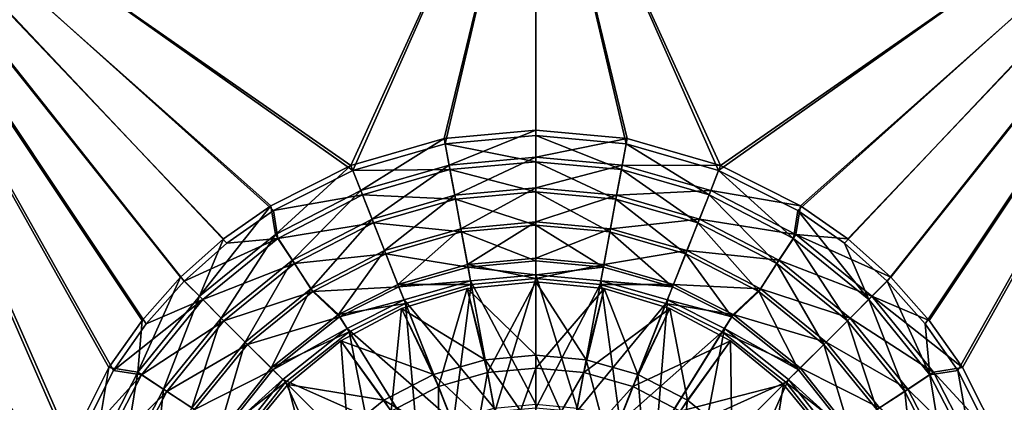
# Model space of a CAD drawing. Header units: metres. Extents: x 0 to 804, y -808 to 0.
# Tile 50 of 123: x 255 to 536, y -378 to -269. Entities that reach past the tile are written whole.
import ezdxf

# ---------------------------------------------------------------- set-up
doc = ezdxf.new("R2010")
doc.units = ezdxf.units.M

msp = doc.modelspace()

# ---------------------------------------------------------------- linework, layer by layer
at = {"layer": 'None012311'}
for points in [[(377.245544, -607.575745, 106.417328), (366.514679, -612.976318, 106.323059), (76.834984, -120.582596, 114.917824)], [(366.514679, -612.976318, 106.323059), (354.430603, -622.559387, 106.155792), (76.834984, -120.582596, 114.917824)], [(76.834984, -120.582596, 114.917824), (354.430603, -622.559387, 106.155792), (82.481255, -680.857727, 105.138191)], [(76.834984, -120.582596, 114.917824), (727.197449, -120.582596, 114.917824), (402.01651, -602.851624, 106.499786)], [(402.01651, -602.851624, 106.499786), (389.77063, -603.975037, 106.480179), (76.834984, -120.582596, 114.917824)], [(389.77063, -603.975037, 106.480179), (377.245544, -607.575745, 106.417328), (76.834984, -120.582596, 114.917824)], [(78.546486, -118.575203, 117.953323), (402.01651, -605.043579, 109.461983), (725.485901, -118.575211, 117.953323)], [(84.22982, -682.522278, 108.109589), (355.943726, -624.124634, 109.128922), (78.546486, -118.575203, 117.953323)], [(355.943726, -624.124634, 109.128922), (367.6427, -614.846802, 109.290871), (78.546486, -118.575203, 117.953323)], [(78.546486, -118.575203, 117.953323), (367.6427, -614.846802, 109.290871), (378.033203, -609.617432, 109.382149)], [(378.033203, -609.617432, 109.382149), (390.160004, -606.131226, 109.443001), (78.546486, -118.575203, 117.953323)], [(390.160004, -606.131226, 109.443001), (402.01651, -605.043579, 109.461983), (78.546486, -118.575203, 117.953323)], [(725.485901, -118.575211, 117.953323), (402.01651, -605.043579, 109.461983), (413.873016, -606.131226, 109.443001)], [(727.197449, -120.582596, 114.917824), (414.26239, -603.975037, 106.480179), (402.01651, -602.851624, 106.499786)], [(413.873016, -606.131226, 109.443001), (425.999847, -609.617432, 109.382149), (725.485901, -118.575211, 117.953323)], [(426.787506, -607.575745, 106.417328), (414.26239, -603.975037, 106.480179), (727.197449, -120.582596, 114.917824)], [(425.999847, -609.617432, 109.382149), (436.39032, -614.846802, 109.290871), (725.485901, -118.575211, 117.953323)], [(727.197449, -120.582596, 114.917824), (437.518372, -612.976318, 106.323059), (426.787506, -607.575745, 106.417328)], [(436.39032, -614.846802, 109.290871), (448.089294, -624.124634, 109.128922), (725.485901, -118.575211, 117.953323)], [(449.602417, -622.559387, 106.155792), (437.518372, -612.976318, 106.323059), (727.197449, -120.582596, 114.917824)], [(725.485901, -118.575211, 117.953323), (448.089294, -624.124634, 109.128922), (719.802612, -682.522278, 108.109589)], [(721.551147, -680.857727, 105.138191), (449.602417, -622.559387, 106.155792), (727.197449, -120.582596, 114.917824)]]:
    msp.add_3dface(points, dxfattribs=at)
at = {"layer": 'None012312'}
for points in [[(313.940186, -332.992767, 2170), (327.26709, -323.616211, 2170), (183.243256, -194.333832, 2170)], [(327.26709, -323.616211, 2170), (349.835175, -312.256042, 2170), (183.243256, -194.333832, 2170)], [(183.243256, -194.333832, 2170), (349.835175, -312.256042, 2170), (402.016327, -194.333832, 2170)], [(183.243256, -631.100647, 2170), (260.299774, -444.059662, 2170), (183.243256, -194.333832, 2170)], [(260.299774, -444.059662, 2170), (262.652039, -418.302734, 2170), (183.243256, -194.333832, 2170)], [(183.243256, -194.333832, 2170), (262.652039, -418.302734, 2170), (270.22525, -391.913361, 2170)], [(270.22525, -391.913361, 2170), (281.586884, -369.314453, 2170), (183.243256, -194.333832, 2170)], [(281.586884, -369.314453, 2170), (290.949402, -355.994965, 2170), (183.243256, -194.333832, 2170)], [(183.243256, -194.333832, 2170), (290.949402, -355.994965, 2170), (301.777771, -343.837189, 2170)], [(301.777771, -343.837189, 2170), (313.940186, -332.992767, 2170), (183.243256, -194.333832, 2170)], [(268.822021, -391.287018, 2167.144043), (261.156219, -417.9487, 2167.144043), (183.243256, -195.279739, 2167.144043)], [(261.156219, -417.9487, 2167.144043), (258.764526, -444.016083, 2167.144043), (183.243256, -195.279739, 2167.144043)], [(183.243256, -195.279739, 2167.144043), (258.764526, -444.016083, 2167.144043), (183.243256, -630.385498, 2167.144043)], [(402.016327, -195.279739, 2167.144043), (349.287262, -310.821747, 2167.144043), (183.243256, -195.279739, 2167.144043)], [(349.287262, -310.821747, 2167.144043), (326.474701, -322.301056, 2167.144043), (183.243256, -195.279739, 2167.144043)], [(183.243256, -195.279739, 2167.144043), (326.474701, -322.301056, 2167.144043), (313.010773, -331.770386, 2167.144043)], [(313.010773, -331.770386, 2167.144043), (300.722015, -342.721741, 2167.144043), (183.243256, -195.279739, 2167.144043)], [(300.722015, -342.721741, 2167.144043), (289.77066, -355.010529, 2167.144043), (183.243256, -195.279739, 2167.144043)], [(183.243256, -195.279739, 2167.144043), (289.77066, -355.010529, 2167.144043), (280.3013, -368.474457, 2167.144043)], [(280.3013, -368.474457, 2167.144043), (268.822021, -391.287018, 2167.144043), (183.243256, -195.279739, 2167.144043)], [(375.948975, -303.155945, 2167.144043), (349.287262, -310.821747, 2167.144043), (402.016327, -195.279739, 2167.144043)], [(349.835175, -312.256042, 2170), (376.220093, -304.667114, 2170), (402.016327, -194.333832, 2170)], [(402.016327, -300.764252, 2167.144043), (375.948975, -303.155945, 2167.144043), (402.016327, -195.279739, 2167.144043)], [(402.016327, -194.333832, 2170), (376.220093, -304.667114, 2170), (402.016327, -302.29953, 2170)], [(402.016327, -302.29953, 2170), (427.812561, -304.667114, 2170), (402.016327, -194.333832, 2170)], [(427.812561, -304.667114, 2170), (454.197479, -312.256042, 2170), (402.016327, -194.333832, 2170)], [(402.016327, -194.333832, 2170), (454.197479, -312.256042, 2170), (620.789429, -194.333832, 2170)], [(620.789429, -195.279739, 2167.144043), (454.745392, -310.821747, 2167.144043), (402.016327, -195.279739, 2167.144043)], [(454.745392, -310.821747, 2167.144043), (428.08371, -303.155945, 2167.144043), (402.016327, -195.279739, 2167.144043)], [(402.016327, -195.279739, 2167.144043), (428.08371, -303.155945, 2167.144043), (402.016327, -300.764252, 2167.144043)], [(454.197479, -312.256042, 2170), (476.765594, -323.616211, 2170), (620.789429, -194.333832, 2170)], [(477.557953, -322.301056, 2167.144043), (454.745392, -310.821747, 2167.144043), (620.789429, -195.279739, 2167.144043)], [(620.789429, -194.333832, 2170), (476.765594, -323.616211, 2170), (490.092468, -332.992767, 2170)], [(491.021881, -331.770386, 2167.144043), (477.557953, -322.301056, 2167.144043), (620.789429, -195.279739, 2167.144043)], [(490.092468, -332.992767, 2170), (502.254913, -343.837189, 2170), (620.789429, -194.333832, 2170)], [(503.310669, -342.721741, 2167.144043), (491.021881, -331.770386, 2167.144043), (620.789429, -195.279739, 2167.144043)], [(502.254913, -343.837189, 2170), (513.083252, -355.994965, 2170), (620.789429, -194.333832, 2170)], [(620.789429, -195.279739, 2167.144043), (514.262024, -355.010529, 2167.144043), (503.310669, -342.721741, 2167.144043)], [(620.789429, -194.333832, 2170), (513.083252, -355.994965, 2170), (522.445801, -369.314453, 2170)], [(523.731384, -368.474457, 2167.144043), (514.262024, -355.010529, 2167.144043), (620.789429, -195.279739, 2167.144043)], [(522.445801, -369.314453, 2170), (533.807434, -391.913361, 2170), (620.789429, -194.333832, 2170)], [(535.210632, -391.287018, 2167.144043), (523.731384, -368.474457, 2167.144043), (620.789429, -195.279739, 2167.144043)], [(533.807434, -391.913361, 2170), (541.380615, -418.302734, 2170), (620.789429, -194.333832, 2170)], [(620.789429, -195.279739, 2167.144043), (542.876465, -417.9487, 2167.144043), (535.210632, -391.287018, 2167.144043)], [(352.109924, -317.955048, 2158.309082), (349.287262, -310.821747, 2167.144043), (375.948975, -303.155945, 2167.144043)], [(377.345703, -310.699188, 2158.309082), (352.109924, -317.955048, 2158.309082), (375.948975, -303.155945, 2167.144043)], [(375.948975, -303.155945, 2167.144043), (402.016327, -300.764252, 2167.144043), (377.345703, -310.699188, 2158.309082)], [(402.016327, -302.29953, 2170), (376.220093, -304.667114, 2170), (402.016327, -309.725952, 2161.19458)], [(402.016327, -300.764252, 2167.144043), (402.016327, -308.43573, 2158.309082), (377.345703, -310.699188, 2158.309082)], [(402.016327, -300.764252, 2167.144043), (428.08371, -303.155945, 2167.144043), (402.016327, -308.43573, 2158.309082)], [(427.812561, -304.667114, 2170), (402.016327, -302.29953, 2170), (426.459991, -311.969299, 2161.19458)], [(402.016327, -302.29953, 2170), (402.016327, -309.725952, 2161.19458), (426.459991, -311.969299, 2161.19458)], [(428.08371, -303.155945, 2167.144043), (426.686951, -310.699188, 2158.309082), (402.016327, -308.43573, 2158.309082)], [(428.08371, -303.155945, 2167.144043), (454.745392, -310.821747, 2167.144043), (426.686951, -310.699188, 2158.309082)], [(376.220093, -304.667114, 2170), (349.835175, -312.256042, 2170), (377.572693, -311.969299, 2161.19458)], [(376.220093, -304.667114, 2170), (377.572693, -311.969299, 2161.19458), (402.016327, -309.725952, 2161.19458)], [(426.459991, -311.969299, 2161.19458), (451.464111, -319.161133, 2161.19458), (427.812561, -304.667114, 2170)], [(451.464111, -319.161133, 2161.19458), (454.197479, -312.256042, 2170), (427.812561, -304.667114, 2170)], [(377.345703, -310.699188, 2158.309082), (402.016327, -308.43573, 2158.309082), (378.940765, -319.318573, 2150.335449)], [(402.016327, -308.43573, 2158.309082), (402.016327, -317.201447, 2150.335449), (378.940765, -319.318573, 2150.335449)], [(402.016327, -308.43573, 2158.309082), (426.686951, -310.699188, 2158.309082), (402.016327, -317.201447, 2150.335449)], [(327.825439, -330.535919, 2158.309082), (326.474701, -322.301056, 2167.144043), (349.287262, -310.821747, 2167.144043)], [(352.109924, -317.955048, 2158.309082), (327.825439, -330.535919, 2158.309082), (349.287262, -310.821747, 2167.144043)], [(355.336548, -326.105316, 2150.335449), (352.109924, -317.955048, 2158.309082), (377.345703, -310.699188, 2158.309082)], [(378.940765, -319.318573, 2150.335449), (355.336548, -326.105316, 2150.335449), (377.345703, -310.699188, 2158.309082)], [(402.016327, -309.725952, 2161.19458), (377.572693, -311.969299, 2161.19458), (402.016327, -318.302704, 2153.199219)], [(426.459991, -311.969299, 2161.19458), (402.016327, -309.725952, 2161.19458), (424.898834, -320.402802, 2153.199219)], [(402.016327, -309.725952, 2161.19458), (402.016327, -318.302704, 2153.199219), (424.898834, -320.402802, 2153.199219)], [(426.686951, -310.699188, 2158.309082), (425.091919, -319.318573, 2150.335449), (402.016327, -317.201447, 2150.335449)], [(426.686951, -310.699188, 2158.309082), (451.92276, -317.955048, 2158.309082), (425.091919, -319.318573, 2150.335449)], [(454.745392, -310.821747, 2167.144043), (451.92276, -317.955048, 2158.309082), (426.686951, -310.699188, 2158.309082)], [(454.745392, -310.821747, 2167.144043), (477.557953, -322.301056, 2167.144043), (451.92276, -317.955048, 2158.309082)], [(349.835175, -312.256042, 2170), (327.26709, -323.616211, 2170), (352.568573, -319.161133, 2161.19458)], [(349.835175, -312.256042, 2170), (352.568573, -319.161133, 2161.19458), (377.572693, -311.969299, 2161.19458)], [(377.572693, -311.969299, 2161.19458), (352.568573, -319.161133, 2161.19458), (379.13385, -320.402802, 2153.199219)], [(377.572693, -311.969299, 2161.19458), (379.13385, -320.402802, 2153.199219), (402.016327, -318.302704, 2153.199219)], [(424.898834, -320.402802, 2153.199219), (448.306, -327.135284, 2153.199219), (426.459991, -311.969299, 2161.19458)], [(448.306, -327.135284, 2153.199219), (451.464111, -319.161133, 2161.19458), (426.459991, -311.969299, 2161.19458)], [(451.464111, -319.161133, 2161.19458), (475.524963, -331.631378, 2161.19458), (454.197479, -312.256042, 2170)], [(475.524963, -331.631378, 2161.19458), (476.765594, -323.616211, 2170), (454.197479, -312.256042, 2170)], [(378.940765, -319.318573, 2150.335449), (402.016327, -317.201447, 2150.335449), (380.703827, -328.846008, 2143.397461)], [(402.016327, -317.201447, 2150.335449), (402.016327, -326.890625, 2143.397461), (380.703827, -328.846008, 2143.397461)], [(402.016327, -317.201447, 2150.335449), (425.091919, -319.318573, 2150.335449), (402.016327, -326.890625, 2143.397461)], [(327.26709, -323.616211, 2170), (328.507721, -331.631378, 2161.19458), (352.568573, -319.161133, 2161.19458)], [(332.622131, -337.872803, 2150.335449), (327.825439, -330.535919, 2158.309082), (352.109924, -317.955048, 2158.309082)], [(352.568573, -319.161133, 2161.19458), (328.507721, -331.631378, 2161.19458), (355.726654, -327.135284, 2153.199219)], [(355.336548, -326.105316, 2150.335449), (332.622131, -337.872803, 2150.335449), (352.109924, -317.955048, 2158.309082)], [(352.568573, -319.161133, 2161.19458), (355.726654, -327.135284, 2153.199219), (379.13385, -320.402802, 2153.199219)], [(358.903076, -335.114197, 2143.397461), (355.336548, -326.105316, 2150.335449), (378.940765, -319.318573, 2150.335449)], [(380.703827, -328.846008, 2143.397461), (358.903076, -335.114197, 2143.397461), (378.940765, -319.318573, 2150.335449)], [(402.016327, -318.302704, 2153.199219), (379.13385, -320.402802, 2153.199219), (402.016327, -327.821808, 2146.241455)], [(424.898834, -320.402802, 2153.199219), (402.016327, -318.302704, 2153.199219), (423.166138, -329.762878, 2146.241455)], [(402.016327, -318.302704, 2153.199219), (402.016327, -327.821808, 2146.241455), (423.166138, -329.762878, 2146.241455)], [(425.091919, -319.318573, 2150.335449), (423.328827, -328.846008, 2143.397461), (402.016327, -326.890625, 2143.397461)], [(425.091919, -319.318573, 2150.335449), (448.696136, -326.105316, 2150.335449), (423.328827, -328.846008, 2143.397461)], [(451.92276, -317.955048, 2158.309082), (448.696136, -326.105316, 2150.335449), (425.091919, -319.318573, 2150.335449)], [(448.306, -327.135284, 2153.199219), (470.830139, -338.809082, 2153.199219), (451.464111, -319.161133, 2161.19458)], [(451.92276, -317.955048, 2158.309082), (476.207214, -330.535919, 2158.309082), (448.696136, -326.105316, 2150.335449)], [(470.830139, -338.809082, 2153.199219), (475.524963, -331.631378, 2161.19458), (451.464111, -319.161133, 2161.19458)], [(477.557953, -322.301056, 2167.144043), (476.207214, -330.535919, 2158.309082), (451.92276, -317.955048, 2158.309082)], [(327.825439, -330.535919, 2158.309082), (306.146545, -348.146301, 2158.309082), (326.474701, -322.301056, 2167.144043)], [(306.146545, -348.146301, 2158.309082), (313.010773, -331.770386, 2167.144043), (326.474701, -322.301056, 2167.144043)], [(379.13385, -320.402802, 2153.199219), (355.726654, -327.135284, 2153.199219), (380.866516, -329.762878, 2146.241455)], [(379.13385, -320.402802, 2153.199219), (380.866516, -329.762878, 2146.241455), (402.016327, -327.821808, 2146.241455)], [(423.166138, -329.762878, 2146.241455), (444.800934, -335.985565, 2146.241455), (424.898834, -320.402802, 2153.199219)], [(444.800934, -335.985565, 2146.241455), (448.306, -327.135284, 2153.199219), (424.898834, -320.402802, 2153.199219)], [(477.557953, -322.301056, 2167.144043), (491.021881, -331.770386, 2167.144043), (476.207214, -330.535919, 2158.309082)], [(327.26709, -323.616211, 2170), (313.940186, -332.992767, 2170), (328.507721, -331.631378, 2161.19458)], [(475.524963, -331.631378, 2161.19458), (497.002045, -349.086884, 2161.19458), (476.765594, -323.616211, 2170)], [(497.002045, -349.086884, 2161.19458), (490.092468, -332.992767, 2170), (476.765594, -323.616211, 2170)], [(328.507721, -331.631378, 2161.19458), (333.202515, -338.809082, 2153.199219), (355.726654, -327.135284, 2153.199219)], [(337.924133, -345.982605, 2143.397461), (332.622131, -337.872803, 2150.335449), (355.336548, -326.105316, 2150.335449)], [(355.726654, -327.135284, 2153.199219), (333.202515, -338.809082, 2153.199219), (359.23175, -335.985565, 2146.241455)], [(358.903076, -335.114197, 2143.397461), (337.924133, -345.982605, 2143.397461), (355.336548, -326.105316, 2150.335449)], [(355.726654, -327.135284, 2153.199219), (359.23175, -335.985565, 2146.241455), (380.866516, -329.762878, 2146.241455)], [(380.703827, -328.846008, 2143.397461), (402.016327, -326.890625, 2143.397461), (382.596313, -339.076263, 2137.627441)], [(402.016327, -327.821808, 2146.241455), (380.866516, -329.762878, 2146.241455), (402.016327, -338.016815, 2140.483643)], [(402.016327, -326.890625, 2143.397461), (402.016327, -337.294495, 2137.627441), (382.596313, -339.076263, 2137.627441)], [(402.016327, -326.890625, 2143.397461), (423.328827, -328.846008, 2143.397461), (402.016327, -337.294495, 2137.627441)], [(423.166138, -329.762878, 2146.241455), (402.016327, -327.821808, 2146.241455), (421.311066, -339.787689, 2140.483643)], [(402.016327, -327.821808, 2146.241455), (402.016327, -338.016815, 2140.483643), (421.311066, -339.787689, 2140.483643)], [(448.696136, -326.105316, 2150.335449), (445.129578, -335.114197, 2143.397461), (423.328827, -328.846008, 2143.397461)], [(444.800934, -335.985565, 2146.241455), (465.619537, -346.775421, 2146.241455), (448.306, -327.135284, 2153.199219)], [(448.696136, -326.105316, 2150.335449), (471.410553, -337.872803, 2150.335449), (445.129578, -335.114197, 2143.397461)], [(465.619537, -346.775421, 2146.241455), (470.830139, -338.809082, 2153.199219), (448.306, -327.135284, 2153.199219)], [(476.207214, -330.535919, 2158.309082), (471.410553, -337.872803, 2150.335449), (448.696136, -326.105316, 2150.335449)], [(312.344849, -354.344604, 2150.335449), (306.146545, -348.146301, 2158.309082), (327.825439, -330.535919, 2158.309082)], [(332.622131, -337.872803, 2150.335449), (312.344849, -354.344604, 2150.335449), (327.825439, -330.535919, 2158.309082)], [(362.733551, -344.787231, 2137.627441), (358.903076, -335.114197, 2143.397461), (380.703827, -328.846008, 2143.397461)], [(380.866516, -329.762878, 2146.241455), (359.23175, -335.985565, 2146.241455), (382.721619, -339.787689, 2140.483643)], [(382.596313, -339.076263, 2137.627441), (362.733551, -344.787231, 2137.627441), (380.703827, -328.846008, 2143.397461)], [(380.866516, -329.762878, 2146.241455), (382.721619, -339.787689, 2140.483643), (402.016327, -338.016815, 2140.483643)], [(423.328827, -328.846008, 2143.397461), (421.43634, -339.076263, 2137.627441), (402.016327, -337.294495, 2137.627441)], [(421.311066, -339.787689, 2140.483643), (441.046112, -345.463928, 2140.483643), (423.166138, -329.762878, 2146.241455)], [(423.328827, -328.846008, 2143.397461), (445.129578, -335.114197, 2143.397461), (421.43634, -339.076263, 2137.627441)], [(441.046112, -345.463928, 2140.483643), (444.800934, -335.985565, 2146.241455), (423.166138, -329.762878, 2146.241455)], [(471.410553, -337.872803, 2150.335449), (476.207214, -330.535919, 2158.309082), (497.886139, -348.146301, 2158.309082)], [(491.021881, -331.770386, 2167.144043), (503.310669, -342.721741, 2167.144043), (476.207214, -330.535919, 2158.309082)], [(476.207214, -330.535919, 2158.309082), (503.310669, -342.721741, 2167.144043), (497.886139, -348.146301, 2158.309082)], [(300.722015, -342.721741, 2167.144043), (313.010773, -331.770386, 2167.144043), (306.146545, -348.146301, 2158.309082)], [(313.940186, -332.992767, 2170), (301.777771, -343.837189, 2170), (328.507721, -331.631378, 2161.19458)], [(328.507721, -331.631378, 2161.19458), (301.777771, -343.837189, 2170), (307.030609, -349.086884, 2161.19458)], [(333.202515, -338.809082, 2153.199219), (328.507721, -331.631378, 2161.19458), (307.030609, -349.086884, 2161.19458)], [(470.830139, -338.809082, 2153.199219), (490.935547, -355.14975, 2153.199219), (475.524963, -331.631378, 2161.19458)], [(490.935547, -355.14975, 2153.199219), (497.002045, -349.086884, 2161.19458), (475.524963, -331.631378, 2161.19458)], [(502.254913, -343.837189, 2170), (490.092468, -332.992767, 2170), (497.002045, -349.086884, 2161.19458)], [(333.202515, -338.809082, 2153.199219), (338.413147, -346.775421, 2146.241455), (359.23175, -335.985565, 2146.241455)], [(345.731598, -353.343445, 2137.627441), (337.924133, -345.982605, 2143.397461), (358.903076, -335.114197, 2143.397461)], [(359.23175, -335.985565, 2146.241455), (338.413147, -346.775421, 2146.241455), (362.986572, -345.463928, 2140.483643)], [(362.733551, -344.787231, 2137.627441), (345.731598, -353.343445, 2137.627441), (358.903076, -335.114197, 2143.397461)], [(359.23175, -335.985565, 2146.241455), (362.986572, -345.463928, 2140.483643), (382.721619, -339.787689, 2140.483643)], [(445.129578, -335.114197, 2143.397461), (441.299133, -344.787231, 2137.627441), (421.43634, -339.076263, 2137.627441)], [(441.046112, -345.463928, 2140.483643), (457.932983, -353.965118, 2140.483643), (444.800934, -335.985565, 2146.241455)], [(445.129578, -335.114197, 2143.397461), (466.108521, -345.982605, 2143.397461), (441.299133, -344.787231, 2137.627441)], [(457.932983, -353.965118, 2140.483643), (465.619537, -346.775421, 2146.241455), (444.800934, -335.985565, 2146.241455)], [(471.410553, -337.872803, 2150.335449), (466.108521, -345.982605, 2143.397461), (445.129578, -335.114197, 2143.397461)], [(313.097107, -355.14975, 2153.199219), (333.202515, -338.809082, 2153.199219), (307.030609, -349.086884, 2161.19458)], [(319.196136, -361.195892, 2143.397461), (312.344849, -354.344604, 2150.335449), (332.622131, -337.872803, 2150.335449)], [(338.413147, -346.775421, 2146.241455), (333.202515, -338.809082, 2153.199219), (313.097107, -355.14975, 2153.199219)], [(337.924133, -345.982605, 2143.397461), (319.196136, -361.195892, 2143.397461), (332.622131, -337.872803, 2150.335449)], [(362.733551, -344.787231, 2137.627441), (382.596313, -339.076263, 2137.627441), (383.654327, -344.793427, 2137.627441)], [(382.721619, -339.787689, 2140.483643), (362.986572, -345.463928, 2140.483643), (383.447998, -343.721161, 2140.483643)], [(382.596313, -339.076263, 2137.627441), (402.016327, -337.294495, 2137.627441), (402.016327, -343.108704, 2137.627441)], [(382.596313, -339.076263, 2137.627441), (402.016327, -343.108704, 2137.627441), (383.654327, -344.793427, 2137.627441)], [(402.016327, -338.016815, 2140.483643), (382.721619, -339.787689, 2140.483643), (402.016327, -342.016815, 2140.483643)], [(402.016327, -342.016815, 2140.483643), (382.721619, -339.787689, 2140.483643), (383.447998, -343.721161, 2140.483643)], [(402.016327, -337.294495, 2137.627441), (421.43634, -339.076263, 2137.627441), (402.016327, -343.108704, 2137.627441)], [(421.311066, -339.787689, 2140.483643), (402.016327, -338.016815, 2140.483643), (402.016327, -342.016815, 2140.483643)], [(402.016327, -343.108704, 2137.627441), (421.43634, -339.076263, 2137.627441), (420.378326, -344.793427, 2137.627441)], [(421.311066, -339.787689, 2140.483643), (402.016327, -342.016815, 2140.483643), (420.584686, -343.721161, 2140.483643)], [(421.43634, -339.076263, 2137.627441), (441.299133, -344.787231, 2137.627441), (420.378326, -344.793427, 2137.627441)], [(441.046112, -345.463928, 2140.483643), (421.311066, -339.787689, 2140.483643), (420.584686, -343.721161, 2140.483643)], [(465.619537, -346.775421, 2146.241455), (484.202545, -361.878754, 2146.241455), (470.830139, -338.809082, 2153.199219)], [(466.108521, -345.982605, 2143.397461), (471.410553, -337.872803, 2150.335449), (491.687836, -354.344604, 2150.335449)], [(484.202545, -361.878754, 2146.241455), (490.935547, -355.14975, 2153.199219), (470.830139, -338.809082, 2153.199219)], [(491.687836, -354.344604, 2150.335449), (471.410553, -337.872803, 2150.335449), (497.886139, -348.146301, 2158.309082)], [(402.016327, -342.016815, 2140.483643), (383.447998, -343.721161, 2140.483643), (402.016327, -378.966766, 2170)], [(402.016327, -378.966766, 2170), (413.858154, -380.053711, 2170), (402.016327, -342.016815, 2140.483643)], [(413.858154, -380.053711, 2170), (420.584686, -343.721161, 2140.483643), (402.016327, -342.016815, 2140.483643)], [(306.146545, -348.146301, 2158.309082), (288.536194, -369.825195, 2158.309082), (300.722015, -342.721741, 2167.144043)], [(288.536194, -369.825195, 2158.309082), (289.77066, -355.010529, 2167.144043), (300.722015, -342.721741, 2167.144043)], [(301.777771, -343.837189, 2170), (290.949402, -355.994965, 2170), (307.030609, -349.086884, 2161.19458)], [(345.731598, -353.343445, 2137.627441), (362.733551, -344.787231, 2137.627441), (364.873688, -350.193268, 2137.627441)], [(362.733551, -344.787231, 2137.627441), (383.654327, -344.793427, 2137.627441), (364.873688, -350.193268, 2137.627441)], [(383.447998, -343.721161, 2140.483643), (362.986572, -345.463928, 2140.483643), (364.45578, -349.184357, 2140.483643)], [(383.447998, -343.721161, 2140.483643), (364.45578, -349.184357, 2140.483643), (390.1745, -380.053711, 2170)], [(378.474457, -384.549042, 2167.144043), (364.873688, -350.193268, 2137.627441), (383.654327, -344.793427, 2137.627441)], [(390.378082, -381.126495, 2167.144043), (378.474457, -384.549042, 2167.144043), (383.654327, -344.793427, 2137.627441)], [(383.447998, -343.721161, 2140.483643), (390.1745, -380.053711, 2170), (402.016327, -378.966766, 2170)], [(390.378082, -381.126495, 2167.144043), (383.654327, -344.793427, 2137.627441), (402.016327, -343.108704, 2137.627441)], [(402.016327, -380.058685, 2167.144043), (390.378082, -381.126495, 2167.144043), (402.016327, -343.108704, 2137.627441)], [(402.016327, -343.108704, 2137.627441), (420.378326, -344.793427, 2137.627441), (402.016327, -380.058685, 2167.144043)], [(420.378326, -344.793427, 2137.627441), (413.654602, -381.126495, 2167.144043), (402.016327, -380.058685, 2167.144043)], [(420.378326, -344.793427, 2137.627441), (439.158966, -350.193268, 2137.627441), (413.654602, -381.126495, 2167.144043)], [(413.858154, -380.053711, 2170), (425.970306, -383.537811, 2170), (420.584686, -343.721161, 2140.483643)], [(420.378326, -344.793427, 2137.627441), (441.299133, -344.787231, 2137.627441), (439.158966, -350.193268, 2137.627441)], [(425.970306, -383.537811, 2170), (439.576874, -349.184357, 2140.483643), (420.584686, -343.721161, 2140.483643)], [(441.046112, -345.463928, 2140.483643), (420.584686, -343.721161, 2140.483643), (439.576874, -349.184357, 2140.483643)], [(441.299133, -344.787231, 2137.627441), (458.301056, -353.343445, 2137.627441), (439.158966, -350.193268, 2137.627441)], [(466.108521, -345.982605, 2143.397461), (458.301056, -353.343445, 2137.627441), (441.299133, -344.787231, 2137.627441)], [(497.002045, -349.086884, 2161.19458), (514.444763, -370.574341, 2161.19458), (502.254913, -343.837189, 2170)], [(503.310669, -342.721741, 2167.144043), (514.262024, -355.010529, 2167.144043), (497.886139, -348.146301, 2158.309082)], [(514.444763, -370.574341, 2161.19458), (513.083252, -355.994965, 2170), (502.254913, -343.837189, 2170)], [(295.873047, -374.621887, 2150.335449), (288.536194, -369.825195, 2158.309082), (306.146545, -348.146301, 2158.309082)], [(312.344849, -354.344604, 2150.335449), (295.873047, -374.621887, 2150.335449), (306.146545, -348.146301, 2158.309082)], [(319.830109, -361.878754, 2146.241455), (338.413147, -346.775421, 2146.241455), (313.097107, -355.14975, 2153.199219)], [(326.552765, -368.552521, 2137.627441), (319.196136, -361.195892, 2143.397461), (337.924133, -345.982605, 2143.397461)], [(346.09967, -353.965118, 2140.483643), (338.413147, -346.775421, 2146.241455), (319.830109, -361.878754, 2146.241455)], [(345.731598, -353.343445, 2137.627441), (326.552765, -368.552521, 2137.627441), (337.924133, -345.982605, 2143.397461)], [(338.413147, -346.775421, 2146.241455), (346.09967, -353.965118, 2140.483643), (362.986572, -345.463928, 2140.483643)], [(362.986572, -345.463928, 2140.483643), (346.09967, -353.965118, 2140.483643), (364.45578, -349.184357, 2140.483643)], [(457.932983, -353.965118, 2140.483643), (441.046112, -345.463928, 2140.483643), (439.576874, -349.184357, 2140.483643)], [(457.932983, -353.965118, 2140.483643), (476.991455, -369.085602, 2140.483643), (465.619537, -346.775421, 2146.241455)], [(458.301056, -353.343445, 2137.627441), (466.108521, -345.982605, 2143.397461), (484.836548, -361.195892, 2143.397461)], [(476.991455, -369.085602, 2140.483643), (484.202545, -361.878754, 2146.241455), (465.619537, -346.775421, 2146.241455)], [(484.836548, -361.195892, 2143.397461), (466.108521, -345.982605, 2143.397461), (491.687836, -354.344604, 2150.335449)], [(491.687836, -354.344604, 2150.335449), (497.886139, -348.146301, 2158.309082), (515.49646, -369.825195, 2158.309082)], [(497.886139, -348.146301, 2158.309082), (514.262024, -355.010529, 2167.144043), (523.731384, -368.474457, 2167.144043)], [(497.886139, -348.146301, 2158.309082), (523.731384, -368.474457, 2167.144043), (515.49646, -369.825195, 2158.309082)], [(307.030609, -349.086884, 2161.19458), (290.949402, -355.994965, 2170), (281.586884, -369.314453, 2170)], [(307.030609, -349.086884, 2161.19458), (281.586884, -369.314453, 2170), (289.587891, -370.574341, 2161.19458)], [(313.097107, -355.14975, 2153.199219), (307.030609, -349.086884, 2161.19458), (289.587891, -370.574341, 2161.19458)], [(345.731598, -353.343445, 2137.627441), (364.873688, -350.193268, 2137.627441), (348.79657, -358.28421, 2137.627441)], [(364.45578, -349.184357, 2140.483643), (346.09967, -353.965118, 2140.483643), (348.20517, -357.36615, 2140.483643)], [(364.45578, -349.184357, 2140.483643), (348.20517, -357.36615, 2140.483643), (378.062347, -383.537811, 2170)], [(368.27475, -389.683258, 2167.144043), (348.79657, -358.28421, 2137.627441), (364.873688, -350.193268, 2137.627441)], [(364.45578, -349.184357, 2140.483643), (378.062347, -383.537811, 2170), (390.1745, -380.053711, 2170)], [(378.474457, -384.549042, 2167.144043), (368.27475, -389.683258, 2167.144043), (364.873688, -350.193268, 2137.627441)], [(439.158966, -350.193268, 2137.627441), (425.558197, -384.549042, 2167.144043), (413.654602, -381.126495, 2167.144043)], [(439.158966, -350.193268, 2137.627441), (455.236084, -358.28421, 2137.627441), (425.558197, -384.549042, 2167.144043)], [(425.970306, -383.537811, 2170), (436.343628, -388.761688, 2170), (439.576874, -349.184357, 2140.483643)], [(436.343628, -388.761688, 2170), (455.827484, -357.36615, 2140.483643), (439.576874, -349.184357, 2140.483643)], [(439.158966, -350.193268, 2137.627441), (458.301056, -353.343445, 2137.627441), (455.236084, -358.28421, 2137.627441)], [(457.932983, -353.965118, 2140.483643), (439.576874, -349.184357, 2140.483643), (455.827484, -357.36615, 2140.483643)], [(490.935547, -355.14975, 2153.199219), (507.264252, -375.264893, 2153.199219), (497.002045, -349.086884, 2161.19458)], [(507.264252, -375.264893, 2153.199219), (514.444763, -370.574341, 2161.19458), (497.002045, -349.086884, 2161.19458)], [(326.552765, -368.552521, 2137.627441), (345.731598, -353.343445, 2137.627441), (348.79657, -358.28421, 2137.627441)], [(458.301056, -353.343445, 2137.627441), (477.479889, -368.552521, 2137.627441), (455.236084, -358.28421, 2137.627441)], [(477.479889, -368.552521, 2137.627441), (458.301056, -353.343445, 2137.627441), (484.836548, -361.195892, 2143.397461)], [(280.3013, -368.474457, 2167.144043), (289.77066, -355.010529, 2167.144043), (288.536194, -369.825195, 2158.309082)], [(296.768402, -375.264893, 2153.199219), (313.097107, -355.14975, 2153.199219), (289.587891, -370.574341, 2161.19458)], [(303.982849, -379.923889, 2143.397461), (295.873047, -374.621887, 2150.335449), (312.344849, -354.344604, 2150.335449)], [(319.830109, -361.878754, 2146.241455), (313.097107, -355.14975, 2153.199219), (296.768402, -375.264893, 2153.199219)], [(319.196136, -361.195892, 2143.397461), (303.982849, -379.923889, 2143.397461), (312.344849, -354.344604, 2150.335449)], [(327.041199, -369.085602, 2140.483643), (346.09967, -353.965118, 2140.483643), (319.830109, -361.878754, 2146.241455)], [(346.09967, -353.965118, 2140.483643), (327.041199, -369.085602, 2140.483643), (348.20517, -357.36615, 2140.483643)], [(476.991455, -369.085602, 2140.483643), (457.932983, -353.965118, 2140.483643), (455.827484, -357.36615, 2140.483643)], [(484.202545, -361.878754, 2146.241455), (499.29483, -380.470764, 2146.241455), (490.935547, -355.14975, 2153.199219)], [(484.836548, -361.195892, 2143.397461), (491.687836, -354.344604, 2150.335449), (508.159607, -374.621887, 2150.335449)], [(499.29483, -380.470764, 2146.241455), (507.264252, -375.264893, 2153.199219), (490.935547, -355.14975, 2153.199219)], [(508.159607, -374.621887, 2150.335449), (491.687836, -354.344604, 2150.335449), (515.49646, -369.825195, 2158.309082)], [(522.445801, -369.314453, 2170), (513.083252, -355.994965, 2170), (514.444763, -370.574341, 2161.19458)], [(326.552765, -368.552521, 2137.627441), (348.79657, -358.28421, 2137.627441), (330.664063, -372.663788, 2137.627441)], [(348.20517, -357.36615, 2140.483643), (327.041199, -369.085602, 2140.483643), (329.864227, -371.919434, 2140.483643)], [(348.20517, -357.36615, 2140.483643), (329.864227, -371.919434, 2140.483643), (367.689026, -388.761688, 2170)], [(356.791626, -398.791351, 2167.144043), (330.664063, -372.663788, 2137.627441), (348.79657, -358.28421, 2137.627441)], [(348.20517, -357.36615, 2140.483643), (367.689026, -388.761688, 2170), (378.062347, -383.537811, 2170)], [(368.27475, -389.683258, 2167.144043), (356.791626, -398.791351, 2167.144043), (348.79657, -358.28421, 2137.627441)], [(455.236084, -358.28421, 2137.627441), (435.757904, -389.683258, 2167.144043), (425.558197, -384.549042, 2167.144043)], [(455.236084, -358.28421, 2137.627441), (473.368622, -372.663788, 2137.627441), (435.757904, -389.683258, 2167.144043)], [(436.343628, -388.761688, 2170), (448.030823, -398.036957, 2170), (455.827484, -357.36615, 2140.483643)], [(448.030823, -398.036957, 2170), (474.168457, -371.919434, 2140.483643), (455.827484, -357.36615, 2140.483643)], [(455.236084, -358.28421, 2137.627441), (477.479889, -368.552521, 2137.627441), (473.368622, -372.663788, 2137.627441)], [(476.991455, -369.085602, 2140.483643), (455.827484, -357.36615, 2140.483643), (474.168457, -371.919434, 2140.483643)], [(304.737854, -380.470764, 2146.241455), (319.830109, -361.878754, 2146.241455), (296.768402, -375.264893, 2153.199219)], [(311.343689, -387.731354, 2137.627441), (303.982849, -379.923889, 2143.397461), (319.196136, -361.195892, 2143.397461)], [(327.041199, -369.085602, 2140.483643), (319.830109, -361.878754, 2146.241455), (304.737854, -380.470764, 2146.241455)], [(326.552765, -368.552521, 2137.627441), (311.343689, -387.731354, 2137.627441), (319.196136, -361.195892, 2143.397461)], [(476.991455, -369.085602, 2140.483643), (492.089447, -388.135132, 2140.483643), (484.202545, -361.878754, 2146.241455)], [(477.479889, -368.552521, 2137.627441), (484.836548, -361.195892, 2143.397461), (500.049805, -379.923889, 2143.397461)], [(492.089447, -388.135132, 2140.483643), (499.29483, -380.470764, 2146.241455), (484.202545, -361.878754, 2146.241455)], [(500.049805, -379.923889, 2143.397461), (484.836548, -361.195892, 2143.397461), (508.159607, -374.621887, 2150.335449)], [(275.955292, -394.10968, 2158.309082), (268.822021, -391.287018, 2167.144043), (280.3013, -368.474457, 2167.144043)], [(281.586884, -369.314453, 2170), (270.22525, -391.913361, 2170), (289.587891, -370.574341, 2161.19458)], [(289.587891, -370.574341, 2161.19458), (270.22525, -391.913361, 2170), (277.131989, -394.642609, 2161.19458)], [(288.536194, -369.825195, 2158.309082), (275.955292, -394.10968, 2158.309082), (280.3013, -368.474457, 2167.144043)], [(284.10556, -397.336273, 2150.335449), (275.955292, -394.10968, 2158.309082), (288.536194, -369.825195, 2158.309082)], [(296.768402, -375.264893, 2153.199219), (289.587891, -370.574341, 2161.19458), (277.131989, -394.642609, 2161.19458)], [(295.873047, -374.621887, 2150.335449), (284.10556, -397.336273, 2150.335449), (288.536194, -369.825195, 2158.309082)], [(311.943207, -388.135132, 2140.483643), (327.041199, -369.085602, 2140.483643), (304.737854, -380.470764, 2146.241455)], [(311.343689, -387.731354, 2137.627441), (326.552765, -368.552521, 2137.627441), (330.664063, -372.663788, 2137.627441)], [(327.041199, -369.085602, 2140.483643), (311.943207, -388.135132, 2140.483643), (329.864227, -371.919434, 2140.483643)], [(477.479889, -368.552521, 2137.627441), (492.688995, -387.731354, 2137.627441), (473.368622, -372.663788, 2137.627441)], [(492.089447, -388.135132, 2140.483643), (476.991455, -369.085602, 2140.483643), (474.168457, -371.919434, 2140.483643)], [(492.688995, -387.731354, 2137.627441), (477.479889, -368.552521, 2137.627441), (500.049805, -379.923889, 2143.397461)], [(507.264252, -375.264893, 2153.199219), (518.924622, -397.79599, 2153.199219), (514.444763, -370.574341, 2161.19458)], [(508.159607, -374.621887, 2150.335449), (515.49646, -369.825195, 2158.309082), (528.077393, -394.10968, 2158.309082)], [(514.444763, -370.574341, 2161.19458), (526.900696, -394.642609, 2161.19458), (522.445801, -369.314453, 2170)], [(518.924622, -397.79599, 2153.199219), (526.900696, -394.642609, 2161.19458), (514.444763, -370.574341, 2161.19458)], [(523.731384, -368.474457, 2167.144043), (535.210632, -391.287018, 2167.144043), (515.49646, -369.825195, 2158.309082)], [(515.49646, -369.825195, 2158.309082), (535.210632, -391.287018, 2167.144043), (528.077393, -394.10968, 2158.309082)], [(526.900696, -394.642609, 2161.19458), (533.807434, -391.913361, 2170), (522.445801, -369.314453, 2170)], [(311.343689, -387.731354, 2137.627441), (330.664063, -372.663788, 2137.627441), (316.284454, -390.796326, 2137.627441)], [(329.864227, -371.919434, 2140.483643), (311.943207, -388.135132, 2140.483643), (315.338837, -390.249329, 2140.483643)], [(329.864227, -371.919434, 2140.483643), (315.338837, -390.249329, 2140.483643), (356.001831, -398.036957, 2170)], [(347.683502, -410.274506, 2167.144043), (316.284454, -390.796326, 2137.627441), (330.664063, -372.663788, 2137.627441)], [(329.864227, -371.919434, 2140.483643), (356.001831, -398.036957, 2170), (367.689026, -388.761688, 2170)], [(356.791626, -398.791351, 2167.144043), (347.683502, -410.274506, 2167.144043), (330.664063, -372.663788, 2137.627441)], [(473.368622, -372.663788, 2137.627441), (447.241058, -398.791351, 2167.144043), (435.757904, -389.683258, 2167.144043)], [(473.368622, -372.663788, 2137.627441), (487.748199, -390.796326, 2137.627441), (447.241058, -398.791351, 2167.144043)], [(448.030823, -398.036957, 2170), (457.288422, -409.717224, 2170), (474.168457, -371.919434, 2140.483643)], [(457.288422, -409.717224, 2170), (488.693817, -390.249329, 2140.483643), (474.168457, -371.919434, 2140.483643)], [(473.368622, -372.663788, 2137.627441), (492.688995, -387.731354, 2137.627441), (487.748199, -390.796326, 2137.627441)], [(492.089447, -388.135132, 2140.483643), (474.168457, -371.919434, 2140.483643), (488.693817, -390.249329, 2140.483643)], [(285.108032, -397.79599, 2153.199219), (296.768402, -375.264893, 2153.199219), (277.131989, -394.642609, 2161.19458)], [(293.114471, -400.902832, 2143.397461), (284.10556, -397.336273, 2150.335449), (295.873047, -374.621887, 2150.335449)], [(304.737854, -380.470764, 2146.241455), (296.768402, -375.264893, 2153.199219), (285.108032, -397.79599, 2153.199219)], [(303.982849, -379.923889, 2143.397461), (293.114471, -400.902832, 2143.397461), (295.873047, -374.621887, 2150.335449)], [(499.29483, -380.470764, 2146.241455), (510.072266, -401.295776, 2146.241455), (507.264252, -375.264893, 2153.199219)], [(500.049805, -379.923889, 2143.397461), (508.159607, -374.621887, 2150.335449), (519.927124, -397.336273, 2150.335449)], [(510.072266, -401.295776, 2146.241455), (518.924622, -397.79599, 2153.199219), (507.264252, -375.264893, 2153.199219)], [(519.927124, -397.336273, 2150.335449), (508.159607, -374.621887, 2150.335449), (528.077393, -394.10968, 2158.309082)]]:
    msp.add_3dface(points, dxfattribs=at)
at = {"layer": 'None012319'}
for points in [[(382.507294, -345.937561, 2134.872803), (402.016327, -344.016083, 2134.872803), (388.298218, -369.885101, 2129.237793)], [(402.016327, -344.016083, 2134.872803), (382.507294, -345.937561, 2134.872803), (402.016327, -344.016083, 2136.720459)], [(382.507294, -345.937561, 2134.872803), (382.507294, -345.937561, 2136.720459), (402.016327, -344.016083, 2136.720459)], [(402.016327, -344.016083, 2136.720459), (382.507294, -345.937561, 2136.720459), (402.016327, -364.937134, 2147.430908)], [(402.016327, -344.016083, 2134.872803), (402.016327, -368.626495, 2129.237793), (388.298218, -369.885101, 2129.237793)], [(421.52536, -345.937561, 2136.720459), (402.016327, -344.016083, 2136.720459), (416.405792, -366.257324, 2147.430908)], [(402.016327, -344.016083, 2136.720459), (402.016327, -364.937134, 2147.430908), (416.405792, -366.257324, 2147.430908)], [(402.016327, -344.016083, 2136.720459), (421.52536, -345.937561, 2136.720459), (402.016327, -344.016083, 2134.872803)], [(421.52536, -345.937561, 2136.720459), (421.52536, -345.937561, 2134.872803), (402.016327, -344.016083, 2134.872803)], [(402.016327, -344.016083, 2134.872803), (421.52536, -345.937561, 2134.872803), (402.016327, -368.626495, 2129.237793)], [(363.747986, -351.628113, 2134.872803), (382.507294, -345.937561, 2134.872803), (374.265839, -373.919739, 2129.237793)], [(382.507294, -345.937561, 2134.872803), (363.747986, -351.628113, 2134.872803), (382.507294, -345.937561, 2136.720459)], [(363.747986, -351.628113, 2134.872803), (363.747986, -351.628113, 2136.720459), (382.507294, -345.937561, 2136.720459)], [(382.507294, -345.937561, 2136.720459), (363.747986, -351.628113, 2136.720459), (387.626892, -366.257324, 2147.430908)], [(374.265839, -373.919739, 2129.237793), (382.507294, -345.937561, 2134.872803), (388.298218, -369.885101, 2129.237793)], [(382.507294, -345.937561, 2136.720459), (387.626892, -366.257324, 2147.430908), (402.016327, -364.937134, 2147.430908)], [(421.52536, -345.937561, 2134.872803), (415.734436, -369.885101, 2129.237793), (402.016327, -368.626495, 2129.237793)], [(421.52536, -345.937561, 2134.872803), (440.284668, -351.628113, 2134.872803), (415.734436, -369.885101, 2129.237793)], [(416.405792, -366.257324, 2147.430908), (431.124878, -370.48941, 2147.430908), (421.52536, -345.937561, 2136.720459)], [(431.124878, -370.48941, 2147.430908), (440.284668, -351.628113, 2136.720459), (421.52536, -345.937561, 2136.720459)], [(421.52536, -345.937561, 2136.720459), (440.284668, -351.628113, 2136.720459), (421.52536, -345.937561, 2134.872803)], [(440.284668, -351.628113, 2136.720459), (440.284668, -351.628113, 2134.872803), (421.52536, -345.937561, 2134.872803)], [(346.45932, -360.86911, 2134.872803), (363.747986, -351.628113, 2134.872803), (360.762421, -380.915344, 2129.237793)], [(363.747986, -351.628113, 2134.872803), (346.45932, -360.86911, 2134.872803), (363.747986, -351.628113, 2136.720459)], [(346.45932, -360.86911, 2134.872803), (346.45932, -360.86911, 2136.720459), (363.747986, -351.628113, 2136.720459)], [(363.747986, -351.628113, 2136.720459), (346.45932, -360.86911, 2136.720459), (372.907776, -370.48941, 2147.430908)], [(360.762421, -380.915344, 2129.237793), (363.747986, -351.628113, 2134.872803), (374.265839, -373.919739, 2129.237793)], [(363.747986, -351.628113, 2136.720459), (372.907776, -370.48941, 2147.430908), (387.626892, -366.257324, 2147.430908)], [(440.284668, -351.628113, 2134.872803), (429.766846, -373.919739, 2129.237793), (415.734436, -369.885101, 2129.237793)], [(440.284668, -351.628113, 2134.872803), (457.573364, -360.86911, 2134.872803), (429.766846, -373.919739, 2129.237793)], [(440.284668, -351.628113, 2136.720459), (431.124878, -370.48941, 2147.430908), (445.289093, -377.827362, 2147.430908)], [(457.573364, -360.86911, 2136.720459), (440.284668, -351.628113, 2136.720459), (445.289093, -377.827362, 2147.430908)], [(440.284668, -351.628113, 2136.720459), (457.573364, -360.86911, 2136.720459), (440.284668, -351.628113, 2134.872803)], [(457.573364, -360.86911, 2136.720459), (457.573364, -360.86911, 2134.872803), (440.284668, -351.628113, 2134.872803)], [(331.305664, -373.305389, 2134.872803), (346.45932, -360.86911, 2134.872803), (348.707855, -390.707581, 2129.237793)], [(346.45932, -360.86911, 2134.872803), (331.305664, -373.305389, 2134.872803), (346.45932, -360.86911, 2136.720459)], [(331.305664, -373.305389, 2134.872803), (331.305664, -373.305389, 2136.720459), (346.45932, -360.86911, 2136.720459)], [(346.45932, -360.86911, 2136.720459), (331.305664, -373.305389, 2136.720459), (358.743561, -377.827362, 2147.430908)], [(348.707855, -390.707581, 2129.237793), (346.45932, -360.86911, 2134.872803), (360.762421, -380.915344, 2129.237793)], [(346.45932, -360.86911, 2136.720459), (358.743561, -377.827362, 2147.430908), (372.907776, -370.48941, 2147.430908)], [(457.573364, -360.86911, 2134.872803), (443.270233, -380.915344, 2129.237793), (429.766846, -373.919739, 2129.237793)], [(457.573364, -360.86911, 2134.872803), (472.72702, -373.305389, 2134.872803), (443.270233, -380.915344, 2129.237793)], [(457.573364, -360.86911, 2136.720459), (445.289093, -377.827362, 2147.430908), (457.933594, -388.098816, 2147.430908)], [(472.72702, -373.305389, 2136.720459), (457.573364, -360.86911, 2136.720459), (457.933594, -388.098816, 2147.430908)], [(457.573364, -360.86911, 2136.720459), (472.72702, -373.305389, 2136.720459), (457.573364, -360.86911, 2134.872803)], [(472.72702, -373.305389, 2136.720459), (472.72702, -373.305389, 2134.872803), (457.573364, -360.86911, 2134.872803)], [(402.016327, -364.937134, 2147.430908), (387.626892, -366.257324, 2147.430908), (402.016327, -387.148651, 2155.62085)], [(416.405792, -366.257324, 2147.430908), (402.016327, -364.937134, 2147.430908), (412.364105, -388.098022, 2155.62085)], [(402.016327, -364.937134, 2147.430908), (402.016327, -387.148651, 2155.62085), (412.364105, -388.098022, 2155.62085)], [(387.626892, -366.257324, 2147.430908), (372.907776, -370.48941, 2147.430908), (391.668549, -388.098022, 2155.62085)], [(387.626892, -366.257324, 2147.430908), (391.668549, -388.098022, 2155.62085), (402.016327, -387.148651, 2155.62085)], [(412.364105, -388.098022, 2155.62085), (422.948944, -391.141418, 2155.62085), (416.405792, -366.257324, 2147.430908)], [(422.948944, -391.141418, 2155.62085), (431.124878, -370.48941, 2147.430908), (416.405792, -366.257324, 2147.430908)], [(372.907776, -370.48941, 2147.430908), (358.743561, -377.827362, 2147.430908), (381.08374, -391.141418, 2155.62085)], [(372.907776, -370.48941, 2147.430908), (381.08374, -391.141418, 2155.62085), (391.668549, -388.098022, 2155.62085)], [(383.458344, -397.139557, 2125.1875), (374.265839, -373.919739, 2129.237793), (388.298218, -369.885101, 2129.237793)], [(392.842438, -394.441437, 2125.1875), (383.458344, -397.139557, 2125.1875), (388.298218, -369.885101, 2129.237793)], [(388.298218, -369.885101, 2129.237793), (402.016327, -368.626495, 2129.237793), (392.842438, -394.441437, 2125.1875)], [(402.016327, -368.626495, 2129.237793), (402.016327, -393.599762, 2125.1875), (392.842438, -394.441437, 2125.1875)], [(402.016327, -368.626495, 2129.237793), (415.734436, -369.885101, 2129.237793), (402.016327, -393.599762, 2125.1875)], [(415.734436, -369.885101, 2129.237793), (411.190247, -394.441437, 2125.1875), (402.016327, -393.599762, 2125.1875)], [(415.734436, -369.885101, 2129.237793), (429.766846, -373.919739, 2129.237793), (411.190247, -394.441437, 2125.1875)], [(431.124878, -370.48941, 2147.430908), (422.948944, -391.141418, 2155.62085), (433.134735, -396.418304, 2155.62085)], [(445.289093, -377.827362, 2147.430908), (431.124878, -370.48941, 2147.430908), (433.134735, -396.418304, 2155.62085)], [(318.869385, -388.459045, 2134.872803), (331.305664, -373.305389, 2134.872803), (338.915588, -402.762177, 2129.237793)], [(331.305664, -373.305389, 2134.872803), (318.869385, -388.459045, 2134.872803), (331.305664, -373.305389, 2136.720459)], [(318.869385, -388.459045, 2134.872803), (318.869385, -388.459045, 2136.720459), (331.305664, -373.305389, 2136.720459)], [(331.305664, -373.305389, 2136.720459), (318.869385, -388.459045, 2136.720459), (346.09906, -388.098816, 2147.430908)], [(338.915588, -402.762177, 2129.237793), (331.305664, -373.305389, 2134.872803), (348.707855, -390.707581, 2129.237793)], [(331.305664, -373.305389, 2136.720459), (346.09906, -388.098816, 2147.430908), (358.743561, -377.827362, 2147.430908)], [(472.72702, -373.305389, 2134.872803), (455.324829, -390.707581, 2129.237793), (443.270233, -380.915344, 2129.237793)], [(472.72702, -373.305389, 2134.872803), (485.1633, -388.459045, 2134.872803), (455.324829, -390.707581, 2129.237793)], [(457.933594, -388.098816, 2147.430908), (468.205048, -400.743317, 2147.430908), (472.72702, -373.305389, 2136.720459)], [(468.205048, -400.743317, 2147.430908), (485.1633, -388.459045, 2136.720459), (472.72702, -373.305389, 2136.720459)], [(472.72702, -373.305389, 2136.720459), (485.1633, -388.459045, 2136.720459), (472.72702, -373.305389, 2134.872803)], [(485.1633, -388.459045, 2136.720459), (485.1633, -388.459045, 2134.872803), (472.72702, -373.305389, 2134.872803)], [(374.428009, -401.817841, 2125.1875), (360.762421, -380.915344, 2129.237793), (374.265839, -373.919739, 2129.237793)], [(374.428009, -401.817841, 2125.1875), (374.265839, -373.919739, 2129.237793), (383.458344, -397.139557, 2125.1875)], [(429.766846, -373.919739, 2129.237793), (420.57431, -397.139557, 2125.1875), (411.190247, -394.441437, 2125.1875)], [(429.766846, -373.919739, 2129.237793), (443.270233, -380.915344, 2129.237793), (420.57431, -397.139557, 2125.1875)], [(358.743561, -377.827362, 2147.430908), (346.09906, -388.098816, 2147.430908), (370.897919, -396.418304, 2155.62085)], [(358.743561, -377.827362, 2147.430908), (370.897919, -396.418304, 2155.62085), (381.08374, -391.141418, 2155.62085)], [(445.289093, -377.827362, 2147.430908), (433.134735, -396.418304, 2155.62085), (442.227661, -403.804749, 2155.62085)], [(457.933594, -388.098816, 2147.430908), (445.289093, -377.827362, 2147.430908), (442.227661, -403.804749, 2155.62085)]]:
    msp.add_3dface(points, dxfattribs=at)

doc.saveas('drawing.dxf')
